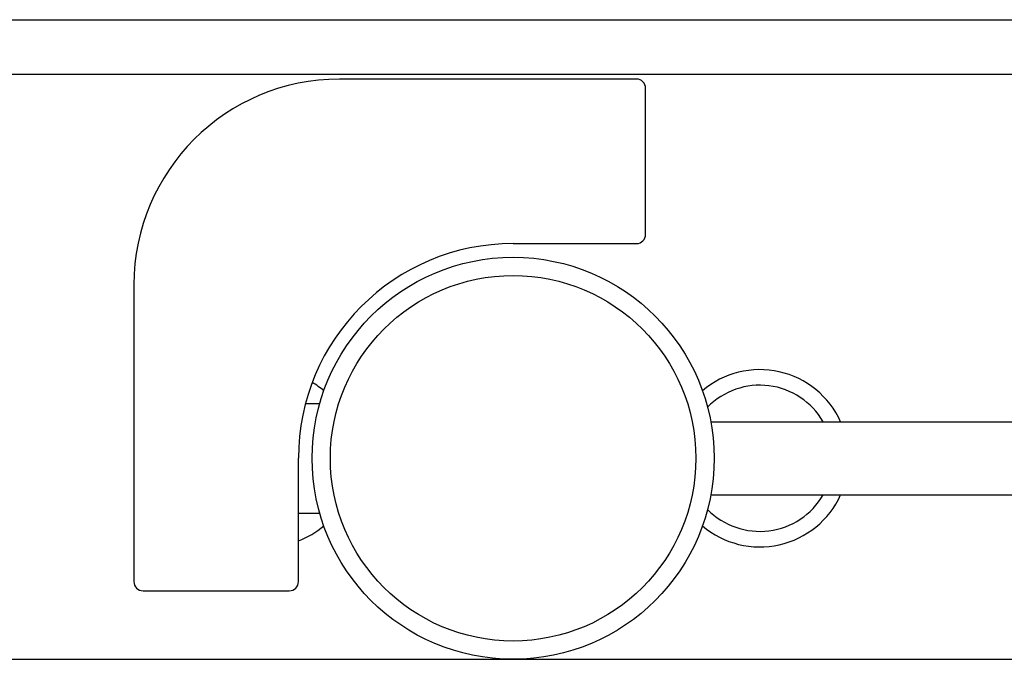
# Model space of a CAD drawing. Extents: x 1107 to 4046, y 937 to 3355.
# Tile 32 of 49: x 2160 to 2214, y 2729 to 2764. Entities that reach past the tile are written whole.
import ezdxf

# ---------------------------------------------------------------- set-up
doc = ezdxf.new("R2010")
doc.units = 0
doc.layers.add('KF_VIDA_L_+_C_REAR', color=7, linetype='CONTINUOUS')

# ---------------------------------------------------------------- blocks, each defined once
blk = doc.blocks.new('KF_VIDA_L_+_C_REAR')
at = {"layer": 'KF_VIDA_L_+_C_REAR'}
for p, q in [((-61.5, 1075), (61.5, 1075)), ((61.5, 1072), (-61.5, 1072)), ((61.5, 1072), (-61.5, 1072)), ((6.75, 1071.75), (-9.5, 1071.75)), ((7.25, 1063.25), (7.25, 1071.25)), ((0, 1062.75), (6.75, 1062.75)), ((-20.75, 1060.5), (-20.75, 1044.25)), ((-11.361, 1054), (-10.583, 1054)), ((10.817, 1053), (47.98, 1053)), ((-11.75, 1044.25), (-11.75, 1051)), ((10.817, 1049), (47.98, 1049)), ((-11.75, 1048), (-10.583, 1048)), ((-20.25, 1043.75), (-12.25, 1043.75)), ((-62, 1040), (62, 1040))]:
    blk.add_line(p, q, dxfattribs=at)
for radius in [11, 10]:
    blk.add_circle((0, 1051), radius, dxfattribs=at)
for centre, radius, start, end in [((-9.5, 1060.5), 11.25, 90, 180), ((6.75, 1071.25), 0.5, 0, 90), ((6.75, 1063.25), 0.5, 270, 0), ((0, 1051), 11.75, 90, 180), ((13.5, 1051), 4.85, 24.3539, 130.3433), ((-13.5, 1051), 4.85, 49.6567, 58.8642), ((13.5, 1051), 4, 30, 135.666), ((13.5, 1051), 4.85, 229.6567, 335.6461), ((13.5, 1051), 4, 224.334, 330), ((-13.5, 1051), 4.85, 291.1509, 310.3433), ((-20.25, 1044.25), 0.5, 180, 270), ((-12.25, 1044.25), 0.5, 270, 0)]:
    blk.add_arc(centre, radius, start, end, dxfattribs=at)

msp = doc.modelspace()

# ---------------------------------------------------------------- block references
at = {"layer": 'KF_VIDA_L_+_C_REAR'}
msp.add_blockref('KF_VIDA_L_+_C_REAR', (2186.979, 1689.213), dxfattribs=at)

doc.saveas('drawing.dxf')
